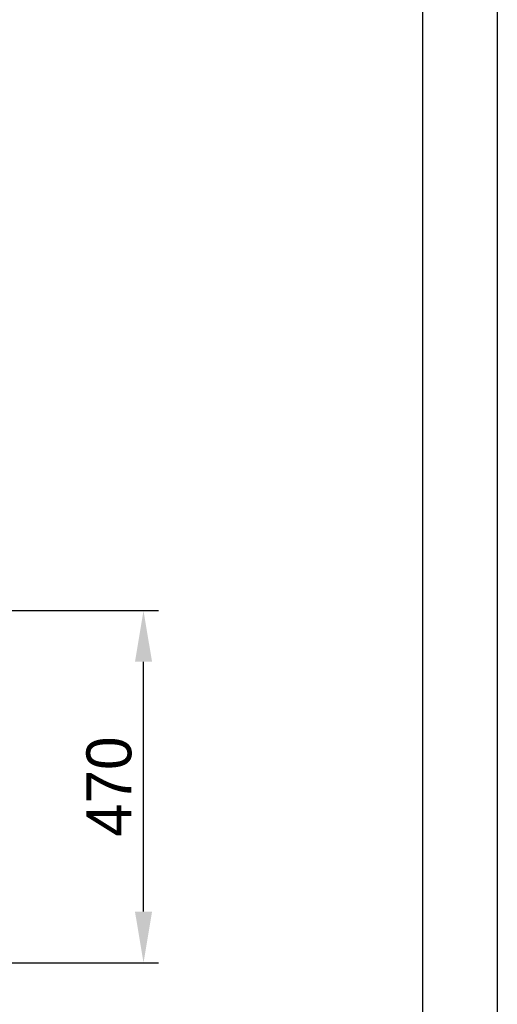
# Model space of a CAD drawing. Header units: millimetres. Extents: x 0 to 39025, y -31299 to 8400.
# Tile 208 of 256: x 17931 to 18568, y -14239 to -12926. Entities that reach past the tile are written whole.
import ezdxf

# ---------------------------------------------------------------- set-up
doc = ezdxf.new("R2010")
doc.units = ezdxf.units.MM
doc.header["$PDSIZE"] = -1
doc.layers.add('DIMENZIJE', color=4, linetype='Continuous')
doc.layers.add('FORMAT', color=7, linetype='Continuous')
doc.styles.add('SLDTEXTSTYLE6', font='txt')
doc.dimstyles.new('SLDDIMSTYLE0', dxfattribs={"dimtxt": 3, "dimasz": 3.414889, "dimexe": 0, "dimexo": 0.0625, "dimgap": 0.75, "dimtad": 1, "dimdec": 0, "dimlfac": 20, "dimrnd": 1e-09, "dimzin": 12, "dimdsep": 46, "dimtxsty": 'SLDTEXTSTYLE6', "dimsah": 1, "dimcen": 0.09, "dimadec": 0, "dimazin": 3, "dimtfac": 1, "dimtdec": 0, "dimtofl": 0, "dimtmove": 0, "dimatfit": 3, "dimfxl": 1, "dimfrac": 2, "dimtolj": 1, "dimtzin": 12, "dimarcsym": 0})

# ---------------------------------------------------------------- blocks, each defined once
blk = doc.blocks.new('*D73')
at = {"layer": 'Defpoints', "color": 0, "transparency": 16777216}
for p in [(17491.8, -13714), (18095.8, -13714), (17443.4, -14183.9)]:
    blk.add_point(p, dxfattribs=at)
at = {"layer": 'DIMENZIJE', "color": 0, "lineweight": -2, "transparency": 16777216}
for p, q in [((17493, -13714), (18115.8, -13714)), ((18095.8, -14115.6), (18095.8, -13782.3)), ((17444.6, -14183.9), (18115.8, -14183.9))]:
    blk.add_line(p, q, dxfattribs=at)
at = {"layer": 'DIMENZIJE', "color": 0, "transparency": 16777216}
for points in [[(18084.4, -13782.3), (18107.2, -13782.3), (18095.8, -13714)], [(18084.4, -14115.6), (18107.2, -14115.6), (18095.8, -14183.9)]]:
    blk.add_solid(points, dxfattribs=at)
at = {"layer": 'DIMENZIJE', "color": 0, "transparency": 16777216, "insert": (18050, -13948.9), "char_height": 60, "attachment_point": 5, "rotation": 90, "style": 'SLDTEXTSTYLE6'}
blk.add_mtext('\\A1;470', dxfattribs=at)

msp = doc.modelspace()

# ---------------------------------------------------------------- linework, layer by layer
at = {"layer": 'FORMAT', "ltscale": 27}
for p, q in [((18568, -7249.4), (18568, -15649.4)), ((18468, -7349.4), (18468, -15549.4))]:
    msp.add_line(p, q, dxfattribs=at)

# ---------------------------------------------------------------- dimensions: what is measured, and where the dimension line sits
at = {"layer": 'DIMENZIJE'}
dim = msp.add_linear_dim(base=(18095.8, -13714), p1=(17443.4, -14183.9), p2=(17491.8, -13714), angle=90, dimstyle='SLDDIMSTYLE0', override={"dimscale": 20, "dimexe": 1, "dimlfac": 1, "dimdle": 1, "dimtofl": 1}, dxfattribs=at)
dim.commit()
dim.dimension.update_dxf_attribs({"geometry": '*D73', "text_midpoint": (18050, -13948.9)})

doc.saveas('drawing.dxf')
